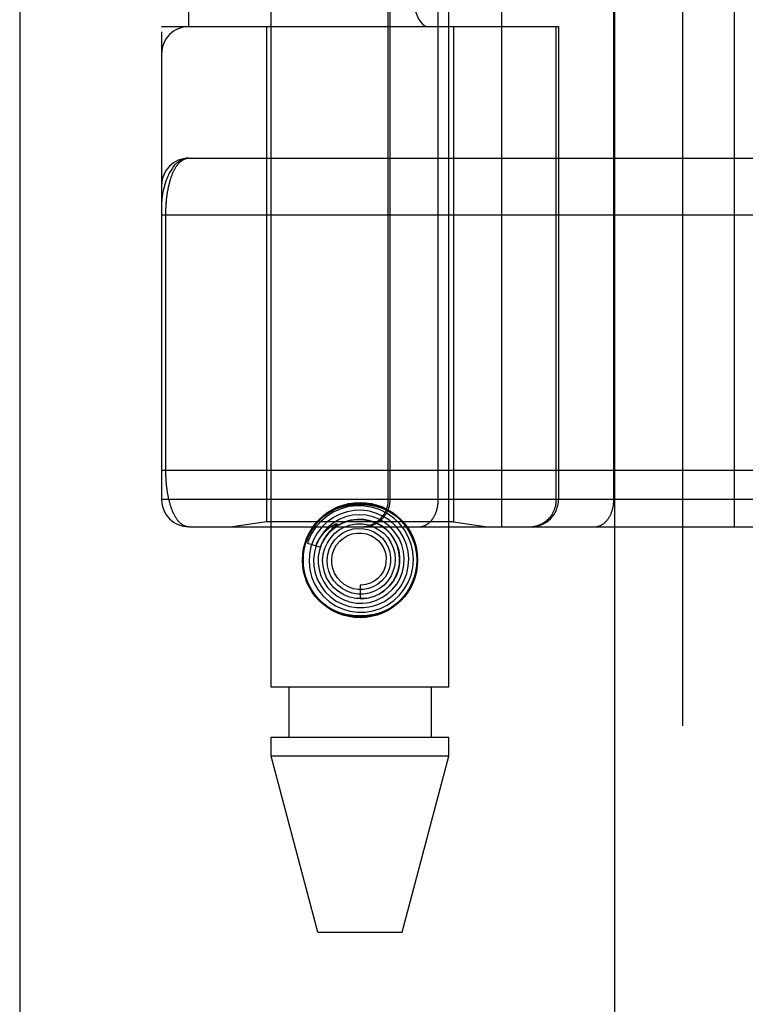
# Model space of a CAD drawing. Header units: inches. Extents: x 0 to 193, y 0 to 125.
# Tile 29 of 256: x 28.858 to 29.658, y 34.163 to 35.248. Entities that reach past the tile are written whole.
import ezdxf

# ---------------------------------------------------------------- set-up
doc = ezdxf.new("R2010")
doc.units = ezdxf.units.IN
doc.header["$LTSCALE"] = 10.635988
doc.header["$MEASUREMENT"] = 0
doc.linetypes.add('HIDDEN', pattern=[0.2, 0.1, -0.1])
doc.layers.get('0').update_dxf_attribs({"linetype": 'CONTINUOUS'})
doc.layers.add('LEFTHAND_DOOR_ASSEMBLY', color=7, linetype='CONTINUOUS')

msp = doc.modelspace()

# ---------------------------------------------------------------- linework, layer by layer
at = {"color": 3, "linetype": 'Continuous'}
msp.add_line((28.8584, 94.1916), (28.8584, 31.2697), dxfattribs=at)
at = {"layer": 'LEFTHAND_DOOR_ASSEMBLY', "color": 3, "linetype": 'Continuous'}
msp.add_line((29.5141, 90.8407), (29.5141, 31.4907), dxfattribs=at)
at = {"layer": 'LEFTHAND_DOOR_ASSEMBLY', "color": 8, "linetype": 'HIDDEN'}
for p, q in [((29.5891, 90.8407), (29.5891, 31.4907)), ((29.1356, 34.5127), (29.1356, 37.695)), ((29.3316, 34.5127), (29.3316, 37.695)), ((29.3899, 34.6894), (29.3899, 37.3919)), ((29.6463, 34.6894), (29.6463, 37.3919)), ((29.0149, 37.3619), (29.0149, 34.7194)), ((29.2648, 34.7194), (29.2648, 37.3619)), ((29.2668, 34.7194), (29.2668, 37.3619)), ((29.3199, 34.7194), (29.3199, 37.3619)), ((29.5134, 34.7194), (29.5134, 37.3619)), ((29.0449, 35.2407), (29.0449, 36.8407)), ((29.3574, 36.8407), (29.3574, 35.2407)), ((29.4033, 36.8407), (29.4033, 35.2407)), ((29.0149, 35.2407), (29.4524, 35.2407)), ((29.1306, 35.2407), (29.1306, 34.6947)), ((29.3366, 35.2407), (29.3366, 34.6947)), ((29.45, 34.7194), (29.45, 35.2407)), ((29.4524, 35.2407), (29.4524, 34.7194)), ((29.0449, 35.0957), (29.9186, 35.0957)), ((29.0149, 35.0332), (29.9252, 35.0332)), ((29.0195, 34.7511), (29.0195, 35.0332)), ((29.0149, 34.7519), (29.9186, 34.7519)), ((29.6803, 34.7194), (29.0149, 34.7194)), ((29.1306, 34.6947), (29.0931, 34.6894)), ((29.3366, 34.6947), (29.1306, 34.6947)), ((29.207, 34.691), (29.2067, 34.6907)), ((29.3366, 34.6947), (29.3741, 34.6894)), ((29.0449, 34.6894), (29.9186, 34.6894)), ((29.2039, 34.6882), (29.2034, 34.6878)), ((29.2043, 34.6886), (29.2039, 34.6882)), ((29.2047, 34.6889), (29.2043, 34.6886)), ((29.2052, 34.6894), (29.2047, 34.6889)), ((29.2067, 34.6907), (29.2052, 34.6894)), ((29.1756, 34.6715), (29.1899, 34.6669)), ((29.2336, 34.6252), (29.2336, 34.6102)), ((29.3316, 34.5127), (29.1356, 34.5127)), ((29.1551, 34.5127), (29.1551, 34.4577)), ((29.3121, 34.5127), (29.3121, 34.4577)), ((29.1356, 34.4367), (29.1356, 34.4577)), ((29.1356, 34.4577), (29.3316, 34.4577)), ((29.3316, 34.4367), (29.3316, 34.4577)), ((29.1871, 34.2427), (29.1356, 34.4367)), ((29.3316, 34.4367), (29.1356, 34.4367)), ((29.2801, 34.2427), (29.3316, 34.4367)), ((29.1871, 34.2427), (29.2801, 34.2427))]:
    msp.add_line(p, q, dxfattribs=at)
for points in [[(29.0449, 35.0957), (29.0442, 35.0956), (29.0435, 35.0956), (29.0429, 35.0955), (29.0422, 35.0954), (29.0415, 35.0953), (29.0408, 35.0952), (29.0401, 35.095), (29.0394, 35.0948), (29.0387, 35.0946), (29.038, 35.0943), (29.0373, 35.094), (29.0366, 35.0936), (29.0359, 35.0933), (29.0352, 35.0929), (29.0345, 35.0924), (29.0338, 35.0919), (29.0331, 35.0914), (29.0324, 35.0909), (29.0317, 35.0902), (29.0309, 35.0896), (29.0302, 35.0889), (29.0295, 35.0882), (29.0288, 35.0874), (29.0281, 35.0865), (29.0274, 35.0856), (29.0267, 35.0847), (29.026, 35.0837), (29.0253, 35.0826), (29.0246, 35.0815), (29.0239, 35.0803), (29.0232, 35.079), (29.0225, 35.0776), (29.0219, 35.0762), (29.0212, 35.0747), (29.0205, 35.073), (29.0199, 35.0713), (29.0193, 35.0695), (29.0186, 35.0676), (29.018, 35.0655), (29.0175, 35.0635), (29.017, 35.0616), (29.0166, 35.0598), (29.0163, 35.0581), (29.016, 35.0566), (29.0158, 35.0552), (29.0156, 35.0539), (29.0154, 35.0527), (29.0153, 35.0517), (29.0152, 35.0507), (29.0151, 35.0498), (29.015, 35.049), (29.015, 35.0483), (29.0149, 35.0475), (29.0149, 35.0469), (29.0149, 35.0462), (29.0149, 35.0457)], [(29.0195, 35.0332), (29.0195, 35.034), (29.0195, 35.0348), (29.0195, 35.0356), (29.0195, 35.0364), (29.0195, 35.0372), (29.0195, 35.0381), (29.0196, 35.0389), (29.0196, 35.0397), (29.0196, 35.0406), (29.0197, 35.0414), (29.0197, 35.0422), (29.0198, 35.0431), (29.0198, 35.0439), (29.0199, 35.0448), (29.0199, 35.0456), (29.02, 35.0465), (29.0201, 35.0474), (29.0202, 35.0482), (29.0202, 35.0491), (29.0203, 35.05), (29.0204, 35.0508), (29.0205, 35.0517), (29.0206, 35.0526), (29.0207, 35.0535), (29.0209, 35.0544), (29.021, 35.0553), (29.0211, 35.0561), (29.0213, 35.057), (29.0214, 35.0579), (29.0215, 35.0588), (29.0217, 35.0597), (29.0219, 35.0605), (29.022, 35.0614), (29.0222, 35.0623), (29.0224, 35.0632), (29.0226, 35.064), (29.0227, 35.0649), (29.0229, 35.0657), (29.0231, 35.0666), (29.0234, 35.0674), (29.0236, 35.0683), (29.0238, 35.0691), (29.024, 35.07), (29.0243, 35.0708), (29.0245, 35.0716), (29.0248, 35.0724), (29.025, 35.0732), (29.0253, 35.074), (29.0255, 35.0748), (29.0258, 35.0756), (29.0261, 35.0764), (29.0264, 35.0772), (29.0267, 35.0779), (29.027, 35.0787), (29.0273, 35.0794), (29.0277, 35.0802), (29.028, 35.0809), (29.0283, 35.0816), (29.0287, 35.0823), (29.029, 35.083), (29.0294, 35.0837), (29.0298, 35.0843), (29.0302, 35.085), (29.0306, 35.0856), (29.031, 35.0863), (29.0314, 35.0869), (29.0318, 35.0875), (29.0322, 35.088), (29.0326, 35.0886), (29.0331, 35.0892), (29.0335, 35.0897), (29.034, 35.0902), (29.0344, 35.0907), (29.0349, 35.0912), (29.0354, 35.0916), (29.0359, 35.092), (29.0364, 35.0925), (29.0369, 35.0928), (29.0374, 35.0932), (29.0379, 35.0936), (29.0385, 35.0939), (29.039, 35.0942), (29.0396, 35.0944), (29.0401, 35.0947), (29.0407, 35.0949), (29.0413, 35.0951), (29.0418, 35.0953), (29.0424, 35.0954), (29.043, 35.0955), (29.0436, 35.0956), (29.0442, 35.0956), (29.0449, 35.0957)], [(29.0449, 34.6894), (29.0443, 34.6894), (29.0436, 34.6895), (29.0431, 34.6895), (29.0425, 34.6896), (29.0419, 34.6898), (29.0413, 34.6899), (29.0408, 34.6901), (29.0402, 34.6903), (29.0397, 34.6906), (29.0391, 34.6908), (29.0386, 34.6911), (29.0381, 34.6914), (29.0376, 34.6917), (29.0371, 34.6921), (29.0366, 34.6925), (29.0361, 34.6928), (29.0356, 34.6933), (29.0351, 34.6937), (29.0347, 34.6941), (29.0342, 34.6946), (29.0338, 34.6951), (29.0333, 34.6956), (29.0329, 34.6961), (29.0325, 34.6967), (29.032, 34.6972), (29.0316, 34.6978), (29.0312, 34.6984), (29.0308, 34.699), (29.0304, 34.6996), (29.0301, 34.7002), (29.0297, 34.7009), (29.0293, 34.7015), (29.029, 34.7022), (29.0286, 34.7029), (29.0283, 34.7035), (29.028, 34.7042), (29.0276, 34.7049), (29.0273, 34.7057), (29.027, 34.7064), (29.0267, 34.7071), (29.0264, 34.7079), (29.0261, 34.7086), (29.0259, 34.7094), (29.0256, 34.7101), (29.0253, 34.7109), (29.0251, 34.7117), (29.0248, 34.7125), (29.0246, 34.7133), (29.0243, 34.7141), (29.0241, 34.7149), (29.0239, 34.7157), (29.0236, 34.7165), (29.0234, 34.7173), (29.0232, 34.7182), (29.023, 34.719), (29.0228, 34.7198), (29.0226, 34.7207), (29.0224, 34.7215), (29.0223, 34.7224), (29.0221, 34.7232), (29.0219, 34.7241), (29.0218, 34.7249), (29.0216, 34.7258), (29.0215, 34.7266), (29.0213, 34.7275), (29.0212, 34.7284), (29.0211, 34.7292), (29.0209, 34.7301), (29.0208, 34.731), (29.0207, 34.7318), (29.0206, 34.7327), (29.0205, 34.7336), (29.0204, 34.7344), (29.0203, 34.7353), (29.0202, 34.7361), (29.0201, 34.737), (29.0201, 34.7378), (29.02, 34.7386), (29.0199, 34.7395), (29.0199, 34.7403), (29.0198, 34.7411), (29.0198, 34.742), (29.0197, 34.7428), (29.0197, 34.7436), (29.0196, 34.7445), (29.0196, 34.7453), (29.0196, 34.7461), (29.0195, 34.7469), (29.0195, 34.7478), (29.0195, 34.7486), (29.0195, 34.7494), (29.0195, 34.7502), (29.0195, 34.7511)], [(29.18, 34.6866), (29.1846, 34.6929), (29.19, 34.6984), (29.1962, 34.7032), (29.203, 34.7072), (29.2103, 34.7102), (29.2179, 34.7124), (29.2257, 34.7137), (29.2336, 34.7141), (29.2415, 34.7137), (29.2493, 34.7124), (29.2569, 34.7102), (29.2642, 34.7072), (29.271, 34.7032), (29.2772, 34.6984), (29.2826, 34.6929), (29.2873, 34.6866)], [(29.2371, 34.6894), (29.2378, 34.6894), (29.2384, 34.6894), (29.2391, 34.6895), (29.2397, 34.6895), (29.2404, 34.6896), (29.241, 34.6897), (29.2416, 34.6897), (29.2423, 34.6899), (29.2429, 34.69), (29.2435, 34.6901), (29.2442, 34.6903), (29.2448, 34.6904), (29.2454, 34.6906), (29.2461, 34.6908), (29.2467, 34.691), (29.2473, 34.6912), (29.2479, 34.6914), (29.2485, 34.6917), (29.2491, 34.6919), (29.2497, 34.6922), (29.2503, 34.6925), (29.2508, 34.6928), (29.2514, 34.6931), (29.252, 34.6934), (29.2525, 34.6938), (29.2531, 34.6941), (29.2536, 34.6945), (29.2541, 34.6948), (29.2547, 34.6952), (29.2552, 34.6956), (29.2557, 34.696), (29.2562, 34.6964), (29.2567, 34.6968), (29.2572, 34.6973), (29.2576, 34.6977), (29.2581, 34.6982), (29.2586, 34.6987), (29.259, 34.6991), (29.2594, 34.6996), (29.2599, 34.7001), (29.2603, 34.7006), (29.2607, 34.7011), (29.2611, 34.7017), (29.2614, 34.7022), (29.2618, 34.7027), (29.2622, 34.7033), (29.2625, 34.7038), (29.2628, 34.7044), (29.2631, 34.705), (29.2635, 34.7055), (29.2637, 34.7061), (29.264, 34.7067), (29.2643, 34.7073), (29.2645, 34.7079), (29.2648, 34.7085), (29.265, 34.7091), (29.2652, 34.7098), (29.2654, 34.7104), (29.2656, 34.711), (29.2658, 34.7116), (29.266, 34.7123), (29.2661, 34.7129), (29.2662, 34.7135), (29.2664, 34.7142), (29.2665, 34.7148), (29.2666, 34.7155), (29.2666, 34.7161), (29.2667, 34.7168), (29.2667, 34.7174), (29.2668, 34.7181), (29.2668, 34.7187), (29.2668, 34.7194)], [(29.2987, 34.6894), (29.2991, 34.6894), (29.2996, 34.6894), (29.3, 34.6895), (29.3005, 34.6895), (29.301, 34.6896), (29.3014, 34.6897), (29.3019, 34.6897), (29.3023, 34.6899), (29.3028, 34.69), (29.3033, 34.6901), (29.3037, 34.6903), (29.3041, 34.6904), (29.3046, 34.6906), (29.305, 34.6908), (29.3055, 34.691), (29.3059, 34.6912), (29.3063, 34.6914), (29.3068, 34.6917), (29.3072, 34.6919), (29.3076, 34.6922), (29.308, 34.6925), (29.3085, 34.6928), (29.3089, 34.6931), (29.3093, 34.6934), (29.3097, 34.6938), (29.3101, 34.6941), (29.3104, 34.6945), (29.3108, 34.6948), (29.3112, 34.6952), (29.3116, 34.6956), (29.3119, 34.696), (29.3123, 34.6964), (29.3126, 34.6968), (29.313, 34.6973), (29.3133, 34.6977), (29.3137, 34.6982), (29.314, 34.6987), (29.3143, 34.6991), (29.3146, 34.6996), (29.3149, 34.7001), (29.3152, 34.7006), (29.3155, 34.7011), (29.3158, 34.7017), (29.316, 34.7022), (29.3163, 34.7027), (29.3165, 34.7033), (29.3168, 34.7038), (29.317, 34.7044), (29.3173, 34.705), (29.3175, 34.7055), (29.3177, 34.7061), (29.3179, 34.7067), (29.3181, 34.7073), (29.3183, 34.7079), (29.3184, 34.7085), (29.3186, 34.7091), (29.3187, 34.7098), (29.3189, 34.7104), (29.319, 34.711), (29.3191, 34.7116), (29.3193, 34.7123), (29.3194, 34.7129), (29.3195, 34.7135), (29.3195, 34.7142), (29.3196, 34.7148), (29.3197, 34.7155), (29.3197, 34.7161), (29.3198, 34.7168), (29.3198, 34.7174), (29.3199, 34.7181), (29.3199, 34.7187), (29.3199, 34.7194)], [(29.4204, 34.6894), (29.421, 34.6894), (29.4217, 34.6894), (29.4223, 34.6895), (29.423, 34.6895), (29.4236, 34.6896), (29.4242, 34.6897), (29.4249, 34.6897), (29.4255, 34.6899), (29.4262, 34.69), (29.4268, 34.6901), (29.4274, 34.6903), (29.428, 34.6904), (29.4287, 34.6906), (29.4293, 34.6908), (29.4299, 34.691), (29.4305, 34.6912), (29.4311, 34.6914), (29.4317, 34.6917), (29.4323, 34.6919), (29.4329, 34.6922), (29.4335, 34.6925), (29.4341, 34.6928), (29.4346, 34.6931), (29.4352, 34.6934), (29.4358, 34.6938), (29.4363, 34.6941), (29.4369, 34.6945), (29.4374, 34.6948), (29.4379, 34.6952), (29.4384, 34.6956), (29.4389, 34.696), (29.4394, 34.6964), (29.4399, 34.6968), (29.4404, 34.6973), (29.4409, 34.6977), (29.4414, 34.6982), (29.4418, 34.6987), (29.4422, 34.6991), (29.4427, 34.6996), (29.4431, 34.7001), (29.4435, 34.7006), (29.4439, 34.7011), (29.4443, 34.7017), (29.4447, 34.7022), (29.445, 34.7027), (29.4454, 34.7033), (29.4457, 34.7038), (29.4461, 34.7044), (29.4464, 34.705), (29.4467, 34.7055), (29.447, 34.7061), (29.4473, 34.7067), (29.4475, 34.7073), (29.4478, 34.7079), (29.448, 34.7085), (29.4483, 34.7091), (29.4485, 34.7098), (29.4487, 34.7104), (29.4489, 34.711), (29.449, 34.7116), (29.4492, 34.7123), (29.4493, 34.7129), (29.4495, 34.7135), (29.4496, 34.7142), (29.4497, 34.7148), (29.4498, 34.7155), (29.4499, 34.7161), (29.4499, 34.7168), (29.45, 34.7174), (29.45, 34.7181), (29.45, 34.7187), (29.45, 34.7194)], [(29.4922, 34.6894), (29.4927, 34.6894), (29.4931, 34.6894), (29.4936, 34.6895), (29.494, 34.6895), (29.4945, 34.6896), (29.495, 34.6897), (29.4954, 34.6897), (29.4959, 34.6899), (29.4963, 34.69), (29.4968, 34.6901), (29.4972, 34.6903), (29.4977, 34.6904), (29.4981, 34.6906), (29.4986, 34.6908), (29.499, 34.691), (29.4995, 34.6912), (29.4999, 34.6914), (29.5003, 34.6917), (29.5007, 34.6919), (29.5012, 34.6922), (29.5016, 34.6925), (29.502, 34.6928), (29.5024, 34.6931), (29.5028, 34.6934), (29.5032, 34.6938), (29.5036, 34.6941), (29.504, 34.6945), (29.5044, 34.6948), (29.5047, 34.6952), (29.5051, 34.6956), (29.5055, 34.696), (29.5058, 34.6964), (29.5062, 34.6968), (29.5065, 34.6973), (29.5069, 34.6977), (29.5072, 34.6982), (29.5075, 34.6987), (29.5078, 34.6991), (29.5081, 34.6996), (29.5084, 34.7001), (29.5087, 34.7006), (29.509, 34.7011), (29.5093, 34.7017), (29.5096, 34.7022), (29.5098, 34.7027), (29.5101, 34.7033), (29.5103, 34.7038), (29.5106, 34.7044), (29.5108, 34.705), (29.511, 34.7055), (29.5112, 34.7061), (29.5114, 34.7067), (29.5116, 34.7073), (29.5118, 34.7079), (29.512, 34.7085), (29.5121, 34.7091), (29.5123, 34.7098), (29.5124, 34.7104), (29.5126, 34.711), (29.5127, 34.7116), (29.5128, 34.7123), (29.5129, 34.7129), (29.513, 34.7135), (29.5131, 34.7142), (29.5132, 34.7148), (29.5132, 34.7155), (29.5133, 34.7161), (29.5133, 34.7168), (29.5134, 34.7174), (29.5134, 34.7181), (29.5134, 34.7187), (29.5134, 34.7194)], [(29.2116, 34.7034), (29.2042, 34.6997), (29.1975, 34.6948), (29.1915, 34.6891), (29.1864, 34.6824), (29.1824, 34.6751), (29.1795, 34.6673), (29.1778, 34.6591), (29.1774, 34.6507), (29.1782, 34.6423), (29.1802, 34.6342), (29.1834, 34.6264), (29.1878, 34.6192), (29.1932, 34.6127), (29.1995, 34.607), (29.2066, 34.6024), (29.2143, 34.5988), (29.2224, 34.5964), (29.2309, 34.5953), (29.2394, 34.5954), (29.2478, 34.5967), (29.256, 34.5993), (29.2637, 34.6031)], [(29.2637, 34.6031), (29.2707, 34.608), (29.277, 34.6139), (29.2823, 34.6206), (29.2866, 34.6281), (29.2898, 34.6362), (29.2917, 34.6446), (29.2924, 34.6532), (29.2918, 34.6619), (29.2899, 34.6704), (29.2868, 34.6785), (29.2825, 34.6861), (29.2772, 34.693), (29.2709, 34.699), (29.2637, 34.7041), (29.2559, 34.708), (29.2476, 34.7108), (29.2389, 34.7123), (29.2301, 34.7126), (29.2214, 34.7116), (29.2128, 34.7092), (29.2047, 34.7057), (29.1972, 34.701)], [(29.2534, 34.6037), (29.2607, 34.6072), (29.2673, 34.6117), (29.2732, 34.6171), (29.2782, 34.6234), (29.2822, 34.6304), (29.2851, 34.638), (29.2868, 34.6459), (29.2874, 34.654), (29.2867, 34.662), (29.2848, 34.67), (29.2817, 34.6775), (29.2775, 34.6845), (29.2723, 34.6908), (29.2663, 34.6963), (29.2594, 34.7008), (29.2519, 34.7042), (29.244, 34.7065), (29.2359, 34.7076), (29.2276, 34.7074), (29.2195, 34.706), (29.2116, 34.7034)], [(29.2439, 34.6061), (29.251, 34.6081), (29.2578, 34.6113), (29.264, 34.6154), (29.2695, 34.6205), (29.2741, 34.6263), (29.2778, 34.6328), (29.2804, 34.6399), (29.282, 34.6472), (29.2824, 34.6548), (29.2816, 34.6623), (29.2796, 34.6696), (29.2766, 34.6765), (29.2725, 34.6829), (29.2675, 34.6886), (29.2616, 34.6935), (29.2551, 34.6974), (29.248, 34.7003), (29.2405, 34.7021), (29.2329, 34.7027), (29.2252, 34.7021), (29.2177, 34.7003)], [(29.1972, 34.701), (29.1905, 34.6953), (29.1846, 34.6886), (29.1798, 34.6811), (29.1761, 34.673), (29.1756, 34.6715)], [(29.2177, 34.7003), (29.2106, 34.6974), (29.2039, 34.6935), (29.1979, 34.6886), (29.1928, 34.6828), (29.1886, 34.6762), (29.1854, 34.6691), (29.1833, 34.6616), (29.1824, 34.6539), (29.1827, 34.646), (29.1842, 34.6383), (29.1868, 34.6309), (29.1906, 34.624), (29.1953, 34.6177), (29.201, 34.6122), (29.2074, 34.6076), (29.2145, 34.6041), (29.2221, 34.6016), (29.2299, 34.6003), (29.2379, 34.6003), (29.2458, 34.6014), (29.2534, 34.6037)], [(29.185, 34.6685), (29.1855, 34.6699), (29.1861, 34.6712), (29.1867, 34.6724), (29.1874, 34.6736), (29.188, 34.6747), (29.1886, 34.6758), (29.1892, 34.6768), (29.1899, 34.6777), (29.1905, 34.6786), (29.1911, 34.6794), (29.1917, 34.6802), (29.1923, 34.681), (29.1929, 34.6817), (29.1934, 34.6824), (29.194, 34.683), (29.1945, 34.6836), (29.1951, 34.6841), (29.1956, 34.6847), (29.1961, 34.6851), (29.1966, 34.6856), (29.1971, 34.686), (29.1975, 34.6865), (29.198, 34.6869), (29.1984, 34.6872), (29.1988, 34.6876), (29.1993, 34.6879), (29.1997, 34.6882), (29.2, 34.6885), (29.2004, 34.6888), (29.2008, 34.689), (29.2011, 34.6893), (29.2015, 34.6895), (29.2018, 34.6898), (29.2022, 34.69), (29.2025, 34.6902), (29.2028, 34.6904), (29.2031, 34.6906), (29.2035, 34.6908), (29.2038, 34.691), (29.2041, 34.6911), (29.2044, 34.6913), (29.2047, 34.6915), (29.205, 34.6916), (29.2053, 34.6918), (29.2056, 34.6919), (29.2059, 34.692), (29.2062, 34.6922), (29.2064, 34.6923), (29.2067, 34.6924), (29.2069, 34.6925), (29.2072, 34.6925), (29.2074, 34.6926), (29.2076, 34.6927), (29.2078, 34.6927), (29.208, 34.6927), (29.2082, 34.6927), (29.2083, 34.6926), (29.2083, 34.6924), (29.2082, 34.6923), (29.208, 34.6921), (29.2079, 34.6919), (29.2077, 34.6917), (29.2076, 34.6916), (29.2074, 34.6914), (29.2072, 34.6913), (29.2071, 34.6911), (29.207, 34.691)], [(29.2306, 34.6976), (29.2235, 34.6967), (29.2167, 34.6947), (29.2102, 34.6916), (29.2043, 34.6875), (29.1991, 34.6826), (29.1948, 34.6769), (29.1913, 34.6706), (29.1889, 34.6638), (29.1876, 34.6567), (29.1874, 34.6494), (29.1884, 34.6422), (29.1904, 34.6352), (29.1936, 34.6287), (29.1977, 34.6226), (29.2027, 34.6173), (29.2085, 34.6128), (29.215, 34.6093), (29.2219, 34.6068), (29.2292, 34.6054), (29.2366, 34.6052), (29.2439, 34.6061)], [(29.1899, 34.6669), (29.1905, 34.6685), (29.1936, 34.675), (29.1978, 34.681), (29.2028, 34.6862), (29.2085, 34.6906), (29.2149, 34.6939), (29.2217, 34.6963), (29.2287, 34.6975), (29.2359, 34.6976), (29.243, 34.6965), (29.2497, 34.6943), (29.2561, 34.6911), (29.2618, 34.687), (29.2669, 34.682), (29.271, 34.6763), (29.2742, 34.67), (29.2763, 34.6632), (29.2773, 34.6563), (29.2772, 34.6493), (29.276, 34.6424), (29.2737, 34.6358)], [(29.1976, 34.6719), (29.2013, 34.6774), (29.2058, 34.6823), (29.2111, 34.6863), (29.2169, 34.6894), (29.2232, 34.6915), (29.2296, 34.6925), (29.2362, 34.6925), (29.2426, 34.6914), (29.2488, 34.6893), (29.2545, 34.6862), (29.2597, 34.6823), (29.2641, 34.6775), (29.2676, 34.6721), (29.2702, 34.6662), (29.2718, 34.66), (29.2724, 34.6536), (29.2719, 34.6472), (29.2703, 34.6411), (29.2678, 34.6352), (29.2644, 34.6299)], [(29.2336, 34.6102), (29.2349, 34.6101), (29.2416, 34.6108), (29.2483, 34.6125), (29.2545, 34.6152), (29.2603, 34.6189), (29.2654, 34.6235), (29.2698, 34.6288), (29.2732, 34.6348), (29.2757, 34.6413), (29.277, 34.6481), (29.2773, 34.655), (29.2765, 34.6619), (29.2747, 34.6687), (29.2717, 34.675), (29.2678, 34.6808), (29.263, 34.686), (29.2575, 34.6903), (29.2513, 34.6937), (29.2446, 34.6961), (29.2377, 34.6974), (29.2306, 34.6976)], [(29.2034, 34.6878), (29.2032, 34.6875), (29.2029, 34.6873), (29.2026, 34.687), (29.2023, 34.6867), (29.202, 34.6864), (29.2017, 34.6861), (29.2014, 34.6858), (29.2011, 34.6854), (29.2007, 34.685), (29.2003, 34.6846), (29.2, 34.6842), (29.1996, 34.6837), (29.1991, 34.6833), (29.1987, 34.6827), (29.1983, 34.6822), (29.1978, 34.6816), (29.1973, 34.681), (29.1969, 34.6804), (29.1964, 34.6797), (29.1959, 34.679), (29.1954, 34.6782), (29.1949, 34.6774), (29.1943, 34.6766), (29.1938, 34.6757), (29.1933, 34.6748), (29.1928, 34.6738), (29.1923, 34.6728), (29.1918, 34.6717), (29.1913, 34.6706), (29.1908, 34.6694), (29.1903, 34.6682), (29.1898, 34.6669)], [(29.2057, 34.6749), (29.2099, 34.6792), (29.2148, 34.6827), (29.2201, 34.6853), (29.2259, 34.687), (29.2318, 34.6876), (29.2377, 34.6873), (29.2435, 34.686), (29.2489, 34.6837), (29.2539, 34.6806), (29.2582, 34.6767), (29.2618, 34.6721), (29.2646, 34.6669), (29.2664, 34.6614), (29.2673, 34.6557), (29.2672, 34.65), (29.2661, 34.6443), (29.2641, 34.6389), (29.2612, 34.634), (29.2575, 34.6297)], [(29.2153, 34.677), (29.2199, 34.6797), (29.2249, 34.6816), (29.2301, 34.6825), (29.2354, 34.6825), (29.2406, 34.6816), (29.2455, 34.6798), (29.2501, 34.6772), (29.254, 34.6738), (29.2573, 34.6698), (29.2599, 34.6653), (29.2615, 34.6604), (29.2623, 34.6553), (29.2622, 34.6502), (29.2612, 34.6452), (29.2593, 34.6405), (29.2566, 34.6362), (29.2532, 34.6324), (29.2492, 34.6294)], [(29.2737, 34.6358), (29.2704, 34.6297), (29.2661, 34.6242), (29.2611, 34.6195), (29.2553, 34.6156), (29.2491, 34.6127), (29.2424, 34.6109), (29.2356, 34.6102), (29.2288, 34.6105), (29.2221, 34.612), (29.2157, 34.6145), (29.2099, 34.618), (29.2047, 34.6223), (29.2003, 34.6275), (29.1968, 34.6332), (29.1943, 34.6395), (29.1928, 34.6461), (29.1924, 34.6528), (29.1931, 34.6594), (29.1948, 34.6659), (29.1976, 34.6719)], [(29.2644, 34.6299), (29.2601, 34.6252), (29.2551, 34.6213), (29.2496, 34.6183), (29.2437, 34.6163), (29.2375, 34.6153), (29.2312, 34.6153), (29.2251, 34.6163), (29.2192, 34.6184), (29.2138, 34.6213), (29.209, 34.6252), (29.2048, 34.6298), (29.2015, 34.6349), (29.1992, 34.6406), (29.1978, 34.6465), (29.1974, 34.6526), (29.198, 34.6587), (29.1996, 34.6645), (29.2022, 34.67), (29.2057, 34.6749)], [(29.2575, 34.6297), (29.2531, 34.626), (29.2482, 34.6232), (29.2429, 34.6213), (29.2374, 34.6203), (29.2317, 34.6203), (29.2262, 34.6212), (29.221, 34.6231), (29.2161, 34.6258), (29.2119, 34.6293), (29.2083, 34.6335), (29.2055, 34.6383), (29.2035, 34.6434), (29.2025, 34.6488), (29.2025, 34.6542), (29.2033, 34.6596), (29.2051, 34.6647), (29.2078, 34.6694), (29.2112, 34.6736), (29.2153, 34.677)], [(29.2492, 34.6294), (29.2447, 34.6271), (29.2399, 34.6257), (29.235, 34.6251), (29.2336, 34.6252)], [(29.2873, 34.6187), (29.2826, 34.6124), (29.2772, 34.6069), (29.271, 34.6021), (29.2642, 34.5981), (29.2569, 34.5951), (29.2493, 34.5929), (29.2415, 34.5916), (29.2336, 34.5912), (29.2257, 34.5916), (29.2179, 34.5929), (29.2103, 34.5951), (29.203, 34.5981), (29.1962, 34.6021), (29.19, 34.6069), (29.1846, 34.6124), (29.18, 34.6187)]]:
    msp.add_lwpolyline(points, dxfattribs=at)
for radius in [0.0635, 0.0625]:
    msp.add_circle((29.2336, 34.6527), radius, dxfattribs=at)
for centre, start, end in [((29.0449, 35.2107), 90, 180), ((29.0449, 35.0657), 90.0001, 180), ((29.0449, 34.7194), 180, 270), ((29.2348, 34.7194), 270, 360), ((29.4224, 34.7194), 270, 360)]:
    msp.add_arc(centre, 0.03, start, end, dxfattribs=at)
msp.add_ellipse((29.3078, 35.4907), major_axis=(0, 0.25), ratio=0.146965, start_param=1.570796, end_param=3.141593, dxfattribs=at)

doc.saveas('drawing.dxf')
